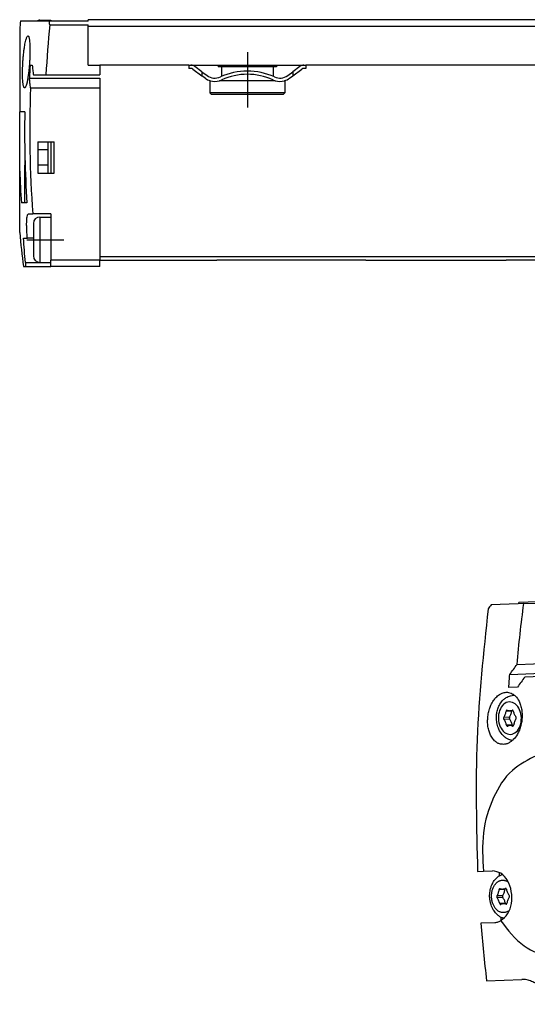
# Model space of a CAD drawing. Header units: millimetres. Extents: x -285 to 1270, y -233 to 203.
# Tile 13 of 26: x 446 to 524, y -210 to -58. Entities that reach past the tile are written whole.
import ezdxf

# ---------------------------------------------------------------- set-up
doc = ezdxf.new("R2010")
doc.units = ezdxf.units.MM
doc.linetypes.add('DOT_CENTER', pattern=[14, 12, -1, 0, -1])
doc.layers.add('1', color=7, linetype='Continuous')

# ---------------------------------------------------------------- blocks, each defined once
blk = doc.blocks.new('CABEZA__30', base_point=(475.9, -95.46))
at = {"color": 7, "linetype": 'Continuous'}
for p, q in [((476.8, -95.46), (475.9, -95.46)), ((486.15, -95.46), (476.8, -95.46)), ((493.05, -95.46), (486.15, -95.46)), ((498.8, -95.46), (493.05, -95.46)), ((526.15, -95.46), (520.4, -95.46)), ((533.05, -95.46), (526.15, -95.46)), ((542.4, -95.46), (533.05, -95.46)), ((542.4, -95.46), (543.3, -95.46))]:
    blk.add_line(p, q, dxfattribs=at)
blk = doc.blocks.new('REGLA__31', base_point=(445.6, -96.46))
at = {"color": 7, "linetype": 'Continuous'}
for p, q in [((448.22, -58.66), (445.72, -58.66)), ((450.14, -58.66), (448.22, -58.66)), ((448.7, -58.54), (450.4, -58.54)), ((450.4, -58.66), (450.14, -58.66)), ((456.1, -58.66), (450.4, -58.66)), ((456.1, -58.66), (456.1, -58.46)), ((1196.1, -58.46), (456.1, -58.46)), ((445.6, -59.94), (445.6, -72.66)), ((450.22, -59.26), (456.1, -59.26)), ((456.1, -59.46), (456.1, -59.26)), ((456.1, -65.46), (456.1, -59.46)), ((456.1, -59.46), (1196.1, -59.46)), ((447.2, -65.46), (447.53, -65.46)), ((456.1, -65.46), (457.9, -65.46)), ((457.9, -65.46), (457.9, -66.96)), ((471.6, -65.46), (457.9, -65.46)), ((471.6, -65.46), (471.93, -65.46)), ((471.6, -65.46), (471.6, -65.96)), ((471.93, -65.96), (471.6, -65.96)), ((471.93, -65.46), (489.27, -65.46)), ((472.23, -66.06), (473.6, -67.08)), ((473.6, -66.46), (472.53, -65.66)), ((473.6, -66.46), (474.4, -67.06)), ((476.1, -65.46), (476.1, -65.71)), ((476.63, -65.71), (476.1, -65.71)), ((484.58, -65.71), (476.63, -65.71)), ((476.63, -65.71), (476.63, -67.19)), ((484.58, -65.71), (484.58, -67.19)), ((485.1, -65.71), (484.58, -65.71)), ((485.1, -65.46), (485.1, -65.71)), ((486.8, -67.06), (487.6, -66.46)), ((488.67, -65.66), (487.6, -66.46)), ((487.6, -67.08), (488.97, -66.06)), ((489.13, -65.96), (488.97, -66.06)), ((489.6, -65.96), (489.13, -65.96)), ((489.27, -65.46), (489.6, -65.46)), ((571.6, -65.46), (489.6, -65.46)), ((489.6, -65.46), (489.6, -65.96)), ((447.09, -67.46), (457.9, -67.46)), ((447.7, -66.96), (449.63, -66.96)), ((449.63, -66.96), (457.9, -66.96)), ((457.9, -67.46), (457.9, -68.96)), ((474.1, -67.46), (473.6, -67.08)), ((474.85, -67.86), (474.85, -69.71)), ((474.9, -67.86), (474.85, -67.86)), ((476.63, -67.86), (476.3, -67.86)), ((476.63, -67.74), (476.63, -67.86)), ((484.58, -67.86), (476.63, -67.86)), ((484.58, -67.74), (484.58, -67.86)), ((484.9, -67.86), (484.58, -67.86)), ((486.35, -67.86), (486.3, -67.86)), ((486.35, -67.86), (486.35, -69.71)), ((487.1, -67.46), (487.6, -67.08)), ((447.26, -68.96), (457.9, -68.96)), ((457.9, -68.96), (457.9, -94.96)), ((486.35, -69.71), (474.85, -69.71)), ((475.1, -69.96), (474.85, -69.71)), ((486.1, -69.96), (486.35, -69.71)), ((486.1, -69.96), (475.1, -69.96)), ((446.38, -72.66), (445.6, -72.66)), ((445.6, -81.75), (445.6, -72.66)), ((448.4, -77.26), (449.9, -77.26)), ((448.4, -77.26), (448.4, -82.06)), ((449.9, -77.26), (450.4, -77.26)), ((449.9, -77.26), (449.9, -78.46)), ((450.4, -77.26), (450.9, -77.26)), ((450.9, -82.06), (450.9, -77.26)), ((448.4, -78.46), (449.9, -78.46)), ((449.9, -78.46), (449.9, -80.86)), ((446.4, -79.51), (446.4, -80.86)), ((445.6, -91.23), (445.6, -81.75)), ((446.4, -86.66), (446.4, -80.86)), ((446.44, -80.86), (446.4, -80.86)), ((449.9, -80.86), (448.4, -80.86)), ((449.9, -80.86), (449.9, -82.06)), ((448.4, -82.06), (449.9, -82.06)), ((449.9, -82.06), (450.4, -82.06)), ((450.4, -82.06), (450.9, -82.06)), ((446.4, -86.66), (445.85, -86.66)), ((446.72, -86.66), (446.4, -86.66)), ((446.95, -88.33), (447.62, -88.33)), ((450.4, -88.33), (447.62, -88.33)), ((448.7, -88.83), (450.4, -88.83)), ((450.4, -88.33), (450.4, -88.83)), ((450.4, -88.83), (450.4, -95.46)), ((446.18, -92.08), (446.78, -92.08)), ((447.7, -92.08), (446.78, -92.08)), ((450.4, -95.83), (450.4, -95.46)), ((457.9, -94.96), (457.9, -95.46)), ((457.9, -95.46), (475.9, -95.46)), ((457.9, -96.46), (457.9, -95.46)), ((476.8, -95.46), (475.9, -95.46)), ((486.15, -95.46), (476.8, -95.46)), ((493.05, -95.46), (486.15, -95.46)), ((498.8, -95.46), (493.05, -95.46)), ((498.8, -95.46), (520.4, -95.46)), ((526.15, -95.46), (520.4, -95.46)), ((446.17, -96.46), (446.5, -96.46)), ((446.5, -96.46), (450.4, -96.46)), ((448.7, -95.83), (450.4, -95.83)), ((450.4, -96.46), (450.4, -95.83)), ((457.9, -96.46), (450.4, -96.46))]:
    blk.add_line(p, q, dxfattribs=at)
at = {"color": 3, "linetype": 'Continuous'}
for p, q in [((473.6, -66.46), (473.6, -67.08)), ((487.6, -66.46), (487.6, -67.08)), ((450.4, -77.26), (450.4, -82.06)), ((457.9, -95.46), (450.4, -95.46)), ((1194.3, -94.96), (457.9, -94.96)), ((446.48, -95.83), (448.7, -95.83))]:
    blk.add_line(p, q, dxfattribs=at)
at = {"color": 7, "linetype": 'Continuous'}
for centre, radius, start, end in [((612.87, -75.58), 168, 174.2174, 174.655), ((448.7, -59.54), 1, 90, 118.6954), ((612.87, -75.58), 163.46, 174.2678, 176.9749), ((612.87, -75.58), 165.98, 176.5021, 177.1936), ((471.93, -66.46), 1, 53.1301, 90), ((471.93, -66.46), 0.5, 53.1301, 90), ((480.6, -76.27), 9.91, 65.247, 114.753), ((489.27, -66.46), 1, 90, 126.8699), ((475.6, -65.46), 2.5, 233.1301, 253.7398), ((475.6, -65.46), 2, 233.1301, 295.1169), ((475.6, -65.46), 2.5, 253.7398, 286.2602), ((475.6, -65.46), 2.5, 286.2602, 295.0781), ((480.6, -76.27), 9.41, 65.256, 114.744), ((485.6, -65.46), 2.5, 244.9219, 253.7398), ((485.6, -65.46), 2, 244.8831, 306.8699), ((485.6, -65.46), 2.5, 253.7398, 286.2602), ((485.6, -65.46), 2.5, 286.2602, 306.8699), ((612.87, -75.58), 165.74, 177.7083, 184.4098), ((612.87, -75.58), 166.52, 178.9921, 183.8122), ((612.87, -75.58), 167.38, 182.1125, 183.7924), ((448.7, -89.83), 1, 90, 180), ((612.87, -75.58), 168, 185.345, 187.1372), ((448.7, -94.83), 1, 180, 270)]:
    blk.add_arc(centre, radius, start, end, dxfattribs=at)
at = {"color": 3, "linetype": 'Continuous'}
for points, knots in [([(448.7, -58.54), (448.7, -58.56), (448.7, -58.6), (448.7, -58.64), (448.7, -58.66)], [0, 0, 0, 0, 0.0596797, 0.1228149, 0.1228149, 0.1228149, 0.1228149]), ([(448.7, -88.83), (448.7, -88.91), (448.7, -89.07), (448.7, -89.3), (448.7, -89.55), (448.7, -89.83), (448.7, -90.17), (448.7, -90.55), (448.7, -90.9), (448.7, -91.23), (448.7, -91.53), (448.7, -91.87), (448.7, -92.18), (448.7, -92.44), (448.7, -92.62), (448.7, -92.74), (448.7, -92.79), (448.7, -92.81)], [0, 0, 0, 0, 0.234448, 0.48475, 0.694749, 0.979302, 1.323576, 1.712738, 2.131955, 2.373664, 2.689659, 3.041699, 3.391543, 3.618197, 3.833219, 3.921347, 3.984869, 3.984869, 3.984869, 3.984869]), ([(448.7, -92.81), (448.7, -92.98), (448.7, -93.28), (448.7, -93.67), (448.7, -94), (448.7, -94.35), (448.7, -94.77), (448.7, -95.15), (448.7, -95.46), (448.7, -95.63), (448.7, -95.75), (448.7, -95.8), (448.7, -95.83)], [0, 0, 0, 0, 0.510345, 0.902381, 1.162218, 1.502893, 1.952971, 2.421806, 2.64846, 2.863482, 2.939114, 3.015132, 3.015132, 3.015132, 3.015132])]:
    blk.add_open_spline(points, degree=3, knots=knots, dxfattribs=at)
at = {"color": 7, "linetype": 'Continuous'}
for points, knots in [([(450.22, -59.26), (450.21, -59.16), (450.18, -58.96), (450.16, -58.76), (450.14, -58.66)], [0, 0, 0, 0, 0.3027322, 0.6053907, 0.6053907, 0.6053907, 0.6053907]), ([(450.4, -58.54), (450.4, -58.54), (450.4, -58.55), (450.4, -58.57), (450.4, -58.61), (450.4, -58.64), (450.4, -58.66)], [0, 0, 0, 0, 0.0128633, 0.0308396, 0.0692631, 0.1228149, 0.1228149, 0.1228149, 0.1228149]), ([(446.35, -68.96), (446.32, -68.94), (446.25, -68.9), (446.2, -68.73), (446.14, -68.52), (446.11, -68.29), (446.08, -68.04), (446.06, -67.74), (446.04, -67.33), (446.03, -66.91), (446.04, -66.5), (446.04, -66.09), (446.06, -65.55), (446.09, -64.94), (446.14, -64.33), (446.19, -63.8), (446.23, -63.39), (446.28, -63.07), (446.32, -62.76), (446.37, -62.42), (446.44, -62.03), (446.52, -61.66), (446.61, -61.36), (446.69, -61.15), (446.76, -61), (446.83, -60.97), (446.86, -60.96)], [0, 0, 0, 0, 0.100167, 0.234886, 0.49776, 0.768198, 0.949673, 1.243047, 1.657541, 2.202701, 2.481567, 2.897852, 3.437844, 4.088003, 4.735049, 5.273388, 5.689446, 5.96948, 6.248446, 6.61429, 7.023487, 7.43296, 7.733273, 7.959768, 8.111695, 8.200487, 8.200487, 8.200487, 8.200487]), ([(446.86, -60.96), (446.89, -60.97), (446.96, -61.01), (447.02, -61.18), (447.07, -61.39), (447.11, -61.7), (447.15, -62.05), (447.17, -62.44), (447.18, -62.78), (447.18, -63.09), (447.18, -63.41), (447.17, -63.82), (447.15, -64.36), (447.12, -64.97), (447.07, -65.58), (447.02, -66.12), (446.98, -66.53), (446.92, -66.94), (446.86, -67.36), (446.79, -67.78), (446.73, -68.07), (446.67, -68.33), (446.6, -68.56), (446.52, -68.76), (446.45, -68.91), (446.38, -68.95), (446.35, -68.96)], [0, 0, 0, 0, 0.100156, 0.234307, 0.496103, 0.764975, 1.165099, 1.565163, 1.923695, 2.198787, 2.478253, 2.895096, 3.435778, 4.086938, 4.735421, 5.275104, 5.69217, 5.972635, 6.530338, 6.953449, 7.251581, 7.434, 7.733769, 7.960092, 8.112182, 8.200948, 8.200948, 8.200948, 8.200948]), ([(447.53, -65.46), (447.55, -65.71), (447.61, -66.21), (447.67, -66.71), (447.7, -66.96)], [0, 0, 0, 0, 0.754936, 1.510269, 1.510269, 1.510269, 1.510269]), ([(447.26, -68.96), (447.23, -68.71), (447.17, -68.21), (447.12, -67.71), (447.09, -67.46)], [0, 0, 0, 0, 0.75497, 1.509546, 1.509546, 1.509546, 1.509546]), ([(446.78, -92.08), (446.76, -91.88), (446.72, -91.39), (446.68, -90.65), (446.66, -89.97), (446.68, -89.41), (446.7, -88.98), (446.76, -88.66), (446.81, -88.42), (446.91, -88.36), (446.95, -88.33)], [0, 0, 0, 0, 0.621985, 1.457821, 2.214233, 2.67509, 3.138057, 3.484912, 3.681027, 3.826272, 3.826272, 3.826272, 3.826272]), ([(447.7, -89.83), (447.7, -89.9), (447.7, -90.04), (447.7, -90.26), (447.7, -90.5), (447.7, -90.74), (447.7, -90.98), (447.7, -91.19), (447.7, -91.37), (447.7, -91.51), (447.7, -91.61), (447.7, -91.7), (447.7, -91.77), (447.7, -91.8), (447.7, -91.81)], [0, 0, 0, 0, 0.205724, 0.427846, 0.661433, 0.922517, 1.161211, 1.374935, 1.561112, 1.687978, 1.793395, 1.876584, 1.949452, 1.984869, 1.984869, 1.984869, 1.984869]), ([(446.48, -95.83), (446.42, -95.2), (446.31, -93.96), (446.22, -92.71), (446.18, -92.08)], [0, 0, 0, 0, 1.879066, 3.757861, 3.757861, 3.757861, 3.757861]), ([(447.7, -91.81), (447.7, -91.89), (447.7, -92.07), (447.7, -92.34), (447.7, -92.7), (447.7, -92.96), (447.7, -93.12)], [0, 0, 0, 0, 0.243637, 0.515132, 0.833975, 1.303705, 1.303705, 1.303705, 1.303705]), ([(447.7, -93.12), (447.7, -93.18), (447.7, -93.31), (447.7, -93.61), (447.7, -93.97), (447.7, -94.33), (447.7, -94.57), (447.7, -94.69), (447.7, -94.77), (447.7, -94.81), (447.7, -94.83)], [0, 0, 0, 0, 0.190185, 0.387991, 0.887769, 1.28767, 1.469975, 1.603142, 1.657153, 1.711427, 1.711427, 1.711427, 1.711427]), ([(446.48, -95.83), (446.48, -95.86), (446.49, -95.93), (446.5, -96.01), (446.5, -96.1), (446.51, -96.19), (446.51, -96.28), (446.51, -96.35), (446.51, -96.4), (446.51, -96.43), (446.51, -96.45), (446.5, -96.46), (446.5, -96.46)], [0, 0, 0, 0, 0.1058656, 0.1914951, 0.256941, 0.3661694, 0.4589497, 0.5333005, 0.587639, 0.6087642, 0.6257159, 0.6349479, 0.6349479, 0.6349479, 0.6349479])]:
    blk.add_open_spline(points, degree=3, knots=knots, dxfattribs=at)
at = {"layer": '1', "color": 2, "linetype": 'DOT_CENTER'}
for p, q in [((480.6, -63.46), (480.6, -71.96)), ((446.7, -92.33), (452.4, -92.33))]:
    blk.add_line(p, q, dxfattribs=at)
blk = doc.blocks.new('Regla_G2_cm640-T__32', base_point=(445.6, -96.46))
for name, p in [('REGLA__31', (445.6, -96.46)), ('CABEZA__30', (475.9, -95.46))]:
    blk.add_blockref(name, p)
blk = doc.blocks.new('B1', base_point=(626, -76))
blk.add_blockref('Regla_G2_cm640-T__32', (445.6, -96.46))
blk = doc.blocks.new('REGLA__34', base_point=(515.37, -210.01))
at = {"color": 7, "linetype": 'Continuous'}
for p, q in [((522.22, -148.37), (518.07, -148.53)), ((522.36, -148.17), (522.22, -148.37)), ((523.1, -148.34), (522.22, -148.37)), ((526.6, -148.01), (522.36, -148.17)), ((523.1, -148.34), (526.61, -148.21)), ((522.08, -157.69), (529.28, -157.42)), ((520.95, -159.23), (528.28, -158.96)), ((537.2, -159.13), (523.25, -159.64)), ((522.13, -161.19), (520.79, -161.24)), ((521.54, -162.45), (521.66, -162.44)), ((521.46, -164.81), (520.92, -164.83)), ((521.54, -167.09), (521.01, -167.11)), ((515.99, -189.55), (516.9, -189.52)), ((516.9, -189.52), (518.28, -189.47)), ((519.3, -189.69), (519.32, -190.26)), ((520.41, -192.25), (519.87, -192.27)), ((520.49, -194.53), (519.96, -194.55)), ((519.55, -196.59), (519.58, -197.16)), ((518.67, -197.46), (516.5, -197.54)), ((517.38, -206.39), (522.78, -206.19))]:
    blk.add_line(p, q, dxfattribs=at)
at = {"color": 3, "linetype": 'Continuous'}
for p, q in [((521.25, -164.88), (520.37, -164.92)), ((521.38, -164.73), (521.3, -164.74)), ((520.91, -165.83), (520.02, -165.86)), ((520.92, -166.12), (520.04, -166.15)), ((521.33, -167.03), (520.45, -167.06)), ((521.47, -167.17), (521.39, -167.17)), ((520.2, -192.32), (519.32, -192.36)), ((520.33, -192.17), (520.25, -192.18)), ((519.86, -193.27), (518.97, -193.3)), ((519.87, -193.56), (518.98, -193.59)), ((520.28, -194.47), (519.4, -194.5)), ((520.42, -194.61), (520.34, -194.61))]:
    blk.add_line(p, q, dxfattribs=at)
at = {"color": 7, "linetype": 'Continuous'}
for centre, radius, start, end in [((520.5, -164.86), 0.104, 68.8212, 91.8837), ((520.89, -163.86), 0.968, 248.8212, 271.8837), ((520.88, -163.86), 0.968, 272.3505, 295.4333), ((521.34, -164.83), 0.104, 92.3505, 115.4333), ((520.59, -167.11), 0.104, 272.3505, 295.4333), ((521.05, -168.08), 0.968, 92.3505, 115.4333), ((521.04, -168.08), 0.968, 68.8212, 91.8837), ((521.43, -167.08), 0.104, 248.8212, 271.8837), ((519.45, -192.3), 0.104, 68.8212, 91.8837), ((519.84, -191.3), 0.968, 248.8212, 271.8837), ((519.83, -191.3), 0.968, 272.3505, 295.4333), ((520.29, -192.27), 0.104, 92.3505, 115.4333), ((519.54, -194.55), 0.104, 272.3505, 295.4333), ((520, -195.52), 0.968, 92.3505, 115.4333), ((519.99, -195.52), 0.968, 68.8212, 91.8837), ((520.38, -194.52), 0.104, 248.8212, 271.8837)]:
    blk.add_arc(centre, radius, start, end, dxfattribs=at)
for points, knots in [([(522.08, -157.69), (522.22, -156.12), (522.52, -153), (522.9, -149.89), (523.1, -148.34)], [0, 0, 0, 0, 4.706638, 9.399741, 9.399741, 9.399741, 9.399741]), ([(517.61, -149.15), (516.91, -155.84), (515.49, -169.27), (515.83, -182.78), (515.99, -189.55)], [0, 0, 0, 0, 20.171507, 40.476617, 40.476617, 40.476617, 40.476617]), ([(518.07, -148.53), (518, -148.63), (517.84, -148.84), (517.69, -149.04), (517.61, -149.15)], [0, 0, 0, 0, 0.3847802, 0.7691618, 0.7691618, 0.7691618, 0.7691618]), ([(520.95, -159.23), (521.13, -158.97), (521.51, -158.46), (521.89, -157.94), (522.08, -157.69)], [0, 0, 0, 0, 0.95452, 1.911537, 1.911537, 1.911537, 1.911537]), ([(520.79, -161.24), (520.82, -160.9), (520.87, -160.23), (520.92, -159.56), (520.95, -159.23)], [0, 0, 0, 0, 1.006869, 2.01325, 2.01325, 2.01325, 2.01325]), ([(523.25, -159.64), (523.07, -159.9), (522.69, -160.41), (522.31, -160.93), (522.13, -161.19)], [0, 0, 0, 0, 0.956487, 1.910486, 1.910486, 1.910486, 1.910486]), ([(517.55, -166.1), (517.57, -165.83), (517.62, -165.31), (517.8, -164.6), (518.07, -163.9), (518.4, -163.31), (518.84, -162.75), (519.29, -162.36), (519.83, -162.07), (520.2, -162.02), (520.41, -161.99)], [0, 0, 0, 0, 0.786815, 1.565555, 2.191356, 3.040222, 3.596276, 4.326274, 4.795954, 5.421859, 5.421859, 5.421859, 5.421859]), ([(520.41, -161.99), (520.52, -161.99), (520.77, -161.99), (521.13, -162.1), (521.5, -162.3), (521.95, -162.68), (522.35, -163.27), (522.64, -164), (522.83, -164.84), (522.88, -165.89), (522.72, -166.95), (522.44, -167.8), (522.08, -168.55), (521.65, -169.14), (521.16, -169.57), (520.78, -169.82), (520.36, -169.97), (520.09, -170), (519.98, -170.01)], [0, 0, 0, 0, 0.331748, 0.763804, 1.10689, 1.574215, 2.53513, 3.207693, 3.916904, 5.116166, 6.341225, 7.088028, 7.802964, 8.842303, 9.24979, 9.745806, 10.211188, 10.553686, 10.553686, 10.553686, 10.553686]), ([(521.35, -169.41), (521.28, -169.4), (521.15, -169.37), (520.91, -169.3), (520.58, -169.16), (520.17, -168.89), (519.69, -168.41), (519.27, -167.73), (518.99, -166.89), (518.9, -166.2), (518.9, -165.59), (518.97, -165.03), (519.14, -164.41), (519.45, -163.73), (519.88, -163.18), (520.35, -162.82), (520.71, -162.63), (521.1, -162.49), (521.38, -162.46), (521.54, -162.45)], [0, 0, 0, 0, 0.193178, 0.388441, 0.764358, 1.263591, 1.84421, 2.792734, 3.628238, 4.480733, 4.869969, 5.450638, 6.169996, 6.7938, 7.698912, 8.198145, 8.574063, 8.939648, 9.420257, 9.420257, 9.420257, 9.420257]), ([(521.52, -162.34), (521.5, -162.35), (521.44, -162.39), (521.39, -162.44), (521.37, -162.46)], [0, 0, 0, 0, 0.0989737, 0.198984, 0.198984, 0.198984, 0.198984]), ([(520.02, -165.86), (520.11, -165.72), (520.28, -165.42), (520.34, -165.09), (520.37, -164.92)], [0, 0, 0, 0, 0.48692, 1.010141, 1.010141, 1.010141, 1.010141]), ([(520.5, -164.76), (520.47, -164.77), (520.4, -164.8), (520.38, -164.87), (520.37, -164.92)], [0, 0, 0, 0, 0.0978776, 0.2195505, 0.2195505, 0.2195505, 0.2195505]), ([(520.91, -165.83), (520.99, -165.68), (521.16, -165.39), (521.22, -165.06), (521.25, -164.88)], [0, 0, 0, 0, 0.48692, 1.010141, 1.010141, 1.010141, 1.010141]), ([(521.27, -164.82), (521.27, -164.83), (521.26, -164.85), (521.25, -164.87), (521.25, -164.88)], [0, 0, 0, 0, 0.03403707, 0.07015307, 0.07015307, 0.07015307, 0.07015307]), ([(521.48, -164.87), (521.47, -164.83), (521.45, -164.76), (521.37, -164.74), (521.34, -164.73)], [0, 0, 0, 0, 0.1216426, 0.2194993, 0.2194993, 0.2194993, 0.2194993]), ([(521.48, -164.87), (521.53, -165.04), (521.61, -165.37), (521.8, -165.65), (521.9, -165.79)], [0, 0, 0, 0, 0.523195, 1.010075, 1.010075, 1.010075, 1.010075]), ([(519.98, -170.01), (519.78, -169.99), (519.42, -169.97), (518.97, -169.75), (518.54, -169.41), (518.16, -168.92), (517.85, -168.29), (517.65, -167.61), (517.53, -166.87), (517.54, -166.36), (517.55, -166.1)], [0, 0, 0, 0, 0.609699, 1.047462, 1.50637, 2.223613, 2.888396, 3.602623, 4.355414, 5.133645, 5.133645, 5.133645, 5.133645]), ([(520.02, -165.86), (520, -165.91), (519.96, -166.01), (520.01, -166.1), (520.04, -166.15)], [0, 0, 0, 0, 0.1523546, 0.3047011, 0.3047011, 0.3047011, 0.3047011]), ([(520.45, -167.06), (520.41, -166.89), (520.32, -166.56), (520.13, -166.28), (520.04, -166.15)], [0, 0, 0, 0, 0.523195, 1.010075, 1.010075, 1.010075, 1.010075]), ([(520.91, -165.83), (520.89, -165.87), (520.85, -165.97), (520.89, -166.07), (520.92, -166.12)], [0, 0, 0, 0, 0.1523546, 0.3047011, 0.3047011, 0.3047011, 0.3047011]), ([(521.33, -167.03), (521.29, -166.86), (521.2, -166.53), (521.01, -166.25), (520.92, -166.12)], [0, 0, 0, 0, 0.523195, 1.010075, 1.010075, 1.010075, 1.010075]), ([(521.91, -166.08), (521.82, -166.22), (521.65, -166.51), (521.59, -166.85), (521.56, -167.02)], [0, 0, 0, 0, 0.48692, 1.010141, 1.010141, 1.010141, 1.010141]), ([(521.91, -166.08), (521.93, -166.03), (521.97, -165.93), (521.92, -165.84), (521.9, -165.79)], [0, 0, 0, 0, 0.1523546, 0.3047011, 0.3047011, 0.3047011, 0.3047011]), ([(520.45, -167.06), (520.46, -167.1), (520.48, -167.18), (520.56, -167.2), (520.59, -167.21)], [0, 0, 0, 0, 0.1216426, 0.2194993, 0.2194993, 0.2194993, 0.2194993]), ([(521.33, -167.03), (521.33, -167.04), (521.34, -167.06), (521.35, -167.09), (521.36, -167.1)], [0, 0, 0, 0, 0.03599332, 0.06992156, 0.06992156, 0.06992156, 0.06992156]), ([(521.43, -167.18), (521.46, -167.17), (521.54, -167.14), (521.55, -167.06), (521.56, -167.02)], [0, 0, 0, 0, 0.0978776, 0.2195505, 0.2195505, 0.2195505, 0.2195505]), ([(525.14, -171.69), (523.79, -172.36), (520.9, -173.81), (518.15, -178.29), (516.56, -183.66), (516.79, -187.54), (516.9, -189.52)], [0, 0, 0, 0, 4.454284, 9.525104, 15.168531, 21.073689, 21.073689, 21.073689, 21.073689]), ([(520.06, -196.8), (520.03, -196.79), (519.99, -196.78), (519.8, -196.72), (519.51, -196.59), (519.07, -196.28), (518.61, -195.8), (518.3, -195.28), (518.12, -194.85), (518, -194.49), (517.9, -194.03), (517.85, -193.59), (517.85, -193.17), (517.88, -192.8), (517.95, -192.33), (518.12, -191.75), (518.43, -191.12), (518.84, -190.62), (519.26, -190.28), (519.54, -190.13), (519.74, -190.04), (519.78, -190.03), (519.8, -190.02)], [0, 0, 0, 0, 0.075493, 0.144342, 0.574195, 1.019534, 1.765061, 2.549026, 2.806217, 3.184259, 3.66576, 4.238951, 4.510531, 4.898434, 5.377631, 5.928848, 6.712813, 7.45834, 7.843631, 8.333464, 8.401931, 8.476973, 8.476973, 8.476973, 8.476973]), ([(519.57, -197.17), (519.95, -196.84), (520.78, -196.13), (521.28, -194.44), (521.29, -192.65), (520.73, -191.01), (519.7, -189.72), (518.73, -189.55), (518.28, -189.47)], [0, 0, 0, 0, 1.488041, 3.210351, 5.046356, 6.808313, 8.351041, 9.683967, 9.683967, 9.683967, 9.683967]), ([(518.97, -193.3), (519.06, -193.16), (519.23, -192.86), (519.29, -192.53), (519.32, -192.36)], [0, 0, 0, 0, 0.48692, 1.010141, 1.010141, 1.010141, 1.010141]), ([(519.45, -192.2), (519.42, -192.21), (519.34, -192.24), (519.33, -192.31), (519.32, -192.36)], [0, 0, 0, 0, 0.0978776, 0.2195505, 0.2195505, 0.2195505, 0.2195505]), ([(519.86, -193.27), (519.94, -193.12), (520.11, -192.83), (520.17, -192.5), (520.2, -192.32)], [0, 0, 0, 0, 0.48692, 1.010141, 1.010141, 1.010141, 1.010141]), ([(520.22, -192.26), (520.22, -192.27), (520.21, -192.29), (520.2, -192.31), (520.2, -192.32)], [0, 0, 0, 0, 0.03403707, 0.07015307, 0.07015307, 0.07015307, 0.07015307]), ([(520.43, -192.31), (520.42, -192.27), (520.4, -192.2), (520.32, -192.18), (520.29, -192.17)], [0, 0, 0, 0, 0.1216426, 0.2194993, 0.2194993, 0.2194993, 0.2194993]), ([(520.43, -192.31), (520.48, -192.48), (520.56, -192.81), (520.75, -193.09), (520.85, -193.23)], [0, 0, 0, 0, 0.523195, 1.010075, 1.010075, 1.010075, 1.010075]), ([(518.97, -193.3), (518.95, -193.35), (518.91, -193.45), (518.96, -193.54), (518.98, -193.59)], [0, 0, 0, 0, 0.1523546, 0.3047011, 0.3047011, 0.3047011, 0.3047011]), ([(519.4, -194.5), (519.35, -194.33), (519.27, -194), (519.08, -193.72), (518.98, -193.59)], [0, 0, 0, 0, 0.523195, 1.010075, 1.010075, 1.010075, 1.010075]), ([(519.86, -193.27), (519.84, -193.31), (519.8, -193.41), (519.84, -193.51), (519.87, -193.56)], [0, 0, 0, 0, 0.1523546, 0.3047011, 0.3047011, 0.3047011, 0.3047011]), ([(520.28, -194.47), (520.24, -194.3), (520.15, -193.97), (519.96, -193.69), (519.87, -193.56)], [0, 0, 0, 0, 0.523195, 1.010075, 1.010075, 1.010075, 1.010075]), ([(520.86, -193.52), (520.77, -193.66), (520.6, -193.95), (520.54, -194.29), (520.51, -194.46)], [0, 0, 0, 0, 0.48692, 1.010141, 1.010141, 1.010141, 1.010141]), ([(520.86, -193.52), (520.88, -193.47), (520.92, -193.37), (520.87, -193.28), (520.85, -193.23)], [0, 0, 0, 0, 0.1523546, 0.3047011, 0.3047011, 0.3047011, 0.3047011]), ([(519.4, -194.5), (519.41, -194.54), (519.43, -194.62), (519.51, -194.64), (519.54, -194.65)], [0, 0, 0, 0, 0.1216426, 0.2194993, 0.2194993, 0.2194993, 0.2194993]), ([(520.28, -194.47), (520.28, -194.48), (520.29, -194.5), (520.3, -194.53), (520.3, -194.54)], [0, 0, 0, 0, 0.03599332, 0.06992156, 0.06992156, 0.06992156, 0.06992156]), ([(520.38, -194.62), (520.41, -194.61), (520.49, -194.58), (520.5, -194.5), (520.51, -194.46)], [0, 0, 0, 0, 0.0978776, 0.2195505, 0.2195505, 0.2195505, 0.2195505]), ([(516.5, -197.54), (516.62, -199.02), (516.87, -201.97), (517.21, -204.92), (517.38, -206.39)], [0, 0, 0, 0, 4.45002, 8.894868, 8.894868, 8.894868, 8.894868]), ([(519.57, -197.17), (519.5, -197.21), (519.36, -197.29), (519.13, -197.38), (518.9, -197.44), (518.74, -197.45), (518.67, -197.46)], [0, 0, 0, 0, 0.2277284, 0.4872661, 0.7418834, 0.9577483, 0.9577483, 0.9577483, 0.9577483]), ([(519.57, -197.17), (520.65, -198.58), (522.67, -201.24), (527.39, -203.05), (532.28, -202.01), (534.43, -199.63), (535.57, -198.38)], [0, 0, 0, 0, 5.254341, 9.862045, 14.334293, 19.302027, 19.302027, 19.302027, 19.302027]), ([(527.61, -210.01), (527.45, -209.69), (527.16, -209.14), (526.66, -208.41), (526.12, -207.76), (525.5, -207.19), (524.82, -206.72), (524.12, -206.39), (523.44, -206.2), (522.98, -206.19), (522.78, -206.19)], [0, 0, 0, 0, 1.072008, 1.876003, 2.650524, 3.592452, 4.380731, 5.122436, 5.908964, 6.494781, 6.494781, 6.494781, 6.494781])]:
    blk.add_open_spline(points, degree=3, knots=knots, dxfattribs=at)
at = {"color": 3, "linetype": 'Continuous'}
for points, knots in [([(522.73, -165.9), (522.71, -166.33), (522.65, -167.13), (522.05, -168.13), (521.06, -168.6), (520.04, -168.21), (519.39, -167.26), (519.12, -166.04), (519.3, -164.8), (519.88, -163.8), (520.87, -163.34), (521.89, -163.73), (522.56, -164.68), (522.67, -165.48), (522.73, -165.9)], [0, 0, 0, 0, 1.272245, 2.393017, 3.338248, 4.283418, 5.404089, 6.676289, 7.948534, 9.069306, 10.014537, 10.959707, 12.080378, 13.352578, 13.352578, 13.352578, 13.352578]), ([(521.54, -162.45), (521.56, -162.44), (521.6, -162.44), (521.65, -162.44), (521.67, -162.44)], [0, 0, 0, 0, 0.0609125, 0.1217193, 0.1217193, 0.1217193, 0.1217193]), ([(520.89, -195.53), (520.89, -195.53), (520.89, -195.53), (520.83, -195.58), (520.73, -195.66), (520.58, -195.75), (520.42, -195.83), (520.26, -195.88), (520.09, -195.9), (519.92, -195.91), (519.76, -195.89), (519.59, -195.86), (519.43, -195.8), (519.26, -195.71), (519.1, -195.6), (518.94, -195.47), (518.79, -195.31), (518.66, -195.13), (518.53, -194.93), (518.43, -194.71), (518.34, -194.49), (518.26, -194.25), (518.2, -194), (518.16, -193.74), (518.15, -193.47), (518.15, -193.21), (518.16, -192.95), (518.2, -192.7), (518.26, -192.45), (518.33, -192.22), (518.43, -192), (518.53, -191.79), (518.66, -191.6), (518.8, -191.43), (518.94, -191.28), (519.1, -191.16), (519.25, -191.06), (519.41, -190.99), (519.57, -190.94), (519.74, -190.91), (519.91, -190.91), (520.07, -190.92), (520.24, -190.96), (520.4, -191.02), (520.57, -191.11), (520.67, -191.18), (520.73, -191.22), (520.73, -191.22), (520.73, -191.22)], [0, 0, 0, 0, 0.010178, 0.020345, 0.208486, 0.388985, 0.563414, 0.733431, 0.900768, 1.067205, 1.234538, 1.404547, 1.578964, 1.759448, 1.947572, 2.161758, 2.381601, 2.607702, 2.840291, 3.079322, 3.324551, 3.575599, 3.832017, 4.093332, 4.359096, 4.624861, 4.886182, 5.142609, 5.39367, 5.638913, 5.877962, 6.11057, 6.336691, 6.556555, 6.770761, 6.958902, 7.139401, 7.31383, 7.483847, 7.651184, 7.817621, 7.984955, 8.154964, 8.32938, 8.509865, 8.697988, 8.707925, 8.717873, 8.717873, 8.717873, 8.717873])]:
    blk.add_open_spline(points, degree=3, knots=knots, dxfattribs=at)
blk = doc.blocks.new('Regla_G2_cm640-T__35', base_point=(515.37, -232.8))
blk.add_blockref('REGLA__34', (515.37, -210.01))
blk = doc.blocks.new('Alzado1', base_point=(1009, -173))
blk.add_blockref('Regla_G2_cm640-T__35', (515.37, -232.8))

msp = doc.modelspace()

# ---------------------------------------------------------------- block references
for name, p in [('B1', (626, -76)), ('Alzado1', (1009, -173))]:
    msp.add_blockref(name, p)

doc.saveas('drawing.dxf')
